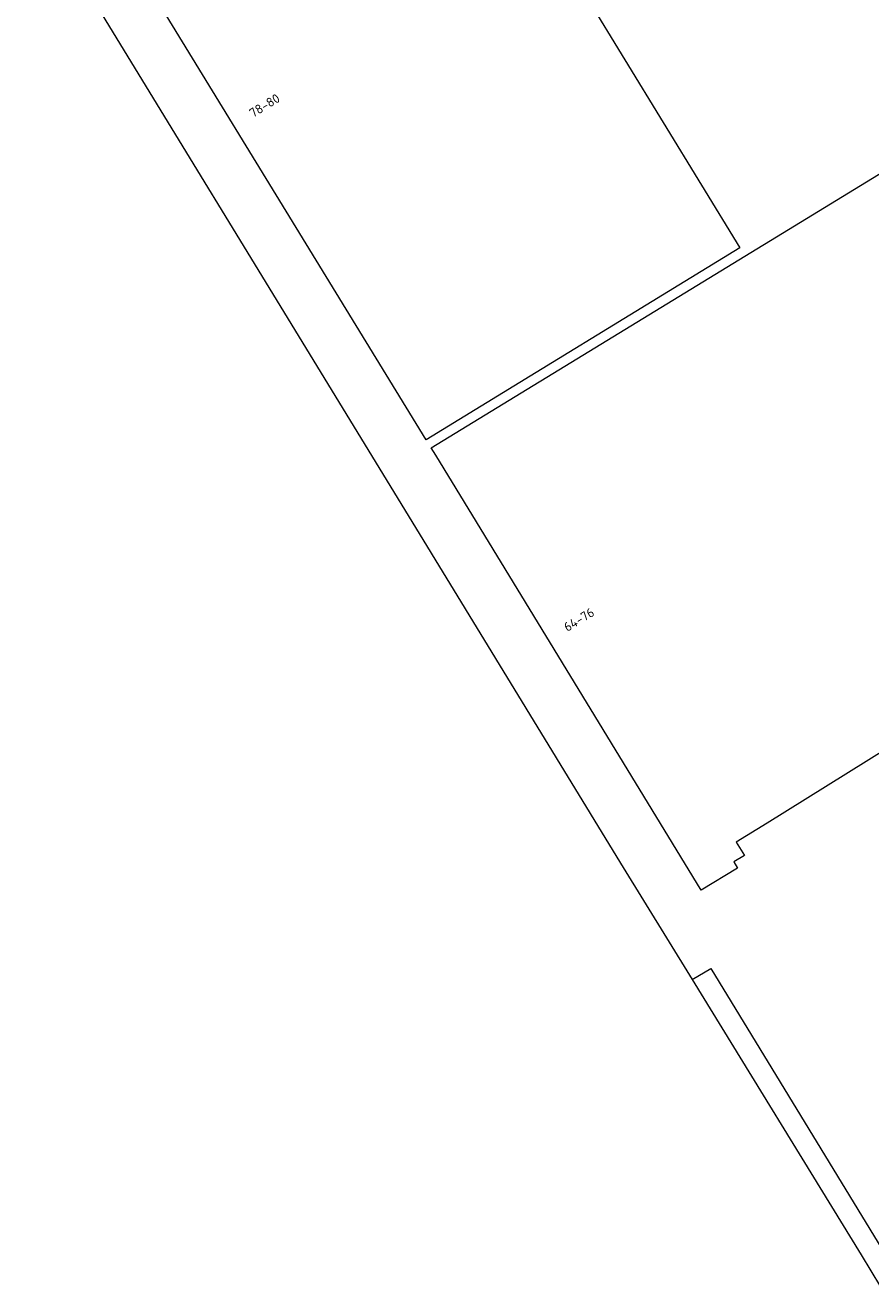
# Model space of a CAD drawing. Header units: metres. Extents: x 207155 to 208055, y 377332 to 379032.
# Tile 11 of 59: x 207320 to 207412, y 377729 to 377867. Entities that reach past the tile are written whole.
import ezdxf
from ezdxf.enums import TextEntityAlignment as Align

# ---------------------------------------------------------------- set-up
doc = ezdxf.new("R2010")
doc.units = ezdxf.units.M
doc.layers.add('GB', color=1, linetype='Continuous', lineweight=25)
doc.layers.add('GMV', color=7, linetype='Continuous', lineweight=25)
doc.layers.add('NAR', color=7, linetype='Continuous')
doc.styles.add('ISO', font='isocpeur.ttf', dxfattribs={"height": 1})

msp = doc.modelspace()

# ---------------------------------------------------------------- linework, layer by layer
at = {"layer": 'GB', "linetype": 'Continuous', "lineweight": 13}
for points in [[(207356.126, 377910.977), (207397.93, 377842.626)], [(207363.71, 377821.695), (207321.887, 377890.037)], [(207364.269, 377820.813), (207436.773, 377865.134)], [(207397.93, 377842.626), (207363.71, 377821.695)], [(207364.76, 377820.008), (207364.269, 377820.813)], [(207393.701, 377772.577), (207364.76, 377820.008)], [(207464.594, 377819.569), (207400.904, 377779.894)], [(207400.904, 377779.894), (207397.522, 377777.825)], [(207397.522, 377777.825), (207398.409, 377776.375)], [(207398.409, 377776.375), (207397.257, 377775.67)], [(207397.257, 377775.67), (207397.664, 377775.004)], [(207397.664, 377775.004), (207393.701, 377772.577)]]:
    msp.add_lwpolyline(points, dxfattribs=at)
at = {"layer": 'GMV', "linetype": 'Continuous', "lineweight": 13}
for points in [[(207320.006, 377881.788), (207360.962, 377814.747)], [(207360.962, 377814.747), (207384.906, 377775.553)], [(207384.906, 377775.553), (207392.705, 377762.848)], [(207392.705, 377762.848), (207394.744, 377764.071)], [(207394.744, 377764.071), (207415.209, 377730.524)], [(207392.705, 377762.848), (207411.136, 377732.822)], [(207411.136, 377732.822), (207413.246, 377729.356)]]:
    msp.add_lwpolyline(points, dxfattribs=at)

# ---------------------------------------------------------------- texts
at = {"layer": 'NAR', "linetype": 'Continuous', "lineweight": 13, "style": 'ISO'}
for s, rotation, p in [('78-80', 31.5, (207346.101, 377858.132)), ('64-76', 31.4, (207380.378, 377802.092))]:
    msp.add_text(s, height=1, rotation=rotation, dxfattribs=at).set_placement(p, align=Align.MIDDLE_CENTER)

doc.saveas('drawing.dxf')
